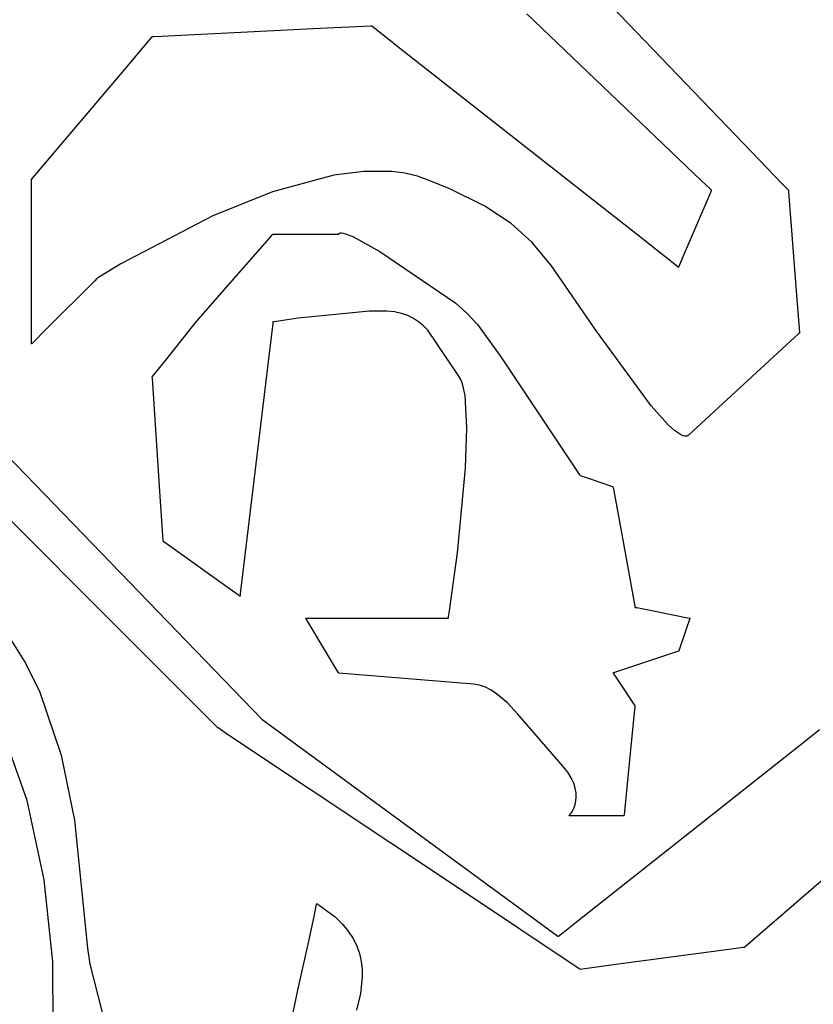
# Model space of a CAD drawing. Extents: x -3.81 to 3.8, y -2.54 to 5.19.
# Tile 10 of 93: x -2.65 to -2.43, y -2.28 to -2.01. Entities that reach past the tile are written whole.
import ezdxf

# ---------------------------------------------------------------- set-up
doc = ezdxf.new("R2010")
doc.units = 0

msp = doc.modelspace()

# ---------------------------------------------------------------- linework, layer by layer
at = {"layer": 'Layer 1', "color": 7, "linetype": 'CONTINUOUS'}
for p, q in [((-2.501546, -1.989528), (-2.447889, -2.045419)), ((-2.461442, -2.053142), (-2.508678, -2.008055)), ((-2.607374, -2.014133), (-2.564441, -2.011985)), ((-2.564441, -2.011985), (-2.550759, -2.011301)), ((-2.550759, -2.011301), (-2.550614, -2.011293)), ((-2.550614, -2.011293), (-2.550581, -2.011292)), ((-2.550581, -2.011292), (-2.550575, -2.011291)), ((-2.550575, -2.011291), (-2.550575, -2.011291)), ((-2.550575, -2.011291), (-2.550575, -2.011291)), ((-2.550575, -2.011291), (-2.550575, -2.011291)), ((-2.550575, -2.011291), (-2.550575, -2.011292)), ((-2.550575, -2.011292), (-2.550574, -2.011292)), ((-2.550574, -2.011292), (-2.55057, -2.011295)), ((-2.55057, -2.011295), (-2.550556, -2.011306)), ((-2.550556, -2.011306), (-2.550405, -2.011425)), ((-2.550405, -2.011425), (-2.549671, -2.012002)), ((-2.549671, -2.012002), (-2.541759, -2.018218)), ((-2.617453, -2.023264), (-2.609931, -2.014375)), ((-2.609931, -2.014375), (-2.609852, -2.014281)), ((-2.609852, -2.014281), (-2.609834, -2.01426)), ((-2.609834, -2.01426), (-2.609831, -2.014256)), ((-2.609831, -2.014256), (-2.609831, -2.014256)), ((-2.609831, -2.014256), (-2.609831, -2.014256)), ((-2.609831, -2.014256), (-2.609831, -2.014256)), ((-2.609831, -2.014256), (-2.60983, -2.014256)), ((-2.60983, -2.014256), (-2.609828, -2.014256)), ((-2.609828, -2.014256), (-2.609819, -2.014255)), ((-2.609819, -2.014255), (-2.609779, -2.014253)), ((-2.609779, -2.014253), (-2.609362, -2.014232)), ((-2.609362, -2.014232), (-2.607374, -2.014133)), ((-2.541759, -2.018218), (-2.479157, -2.067407)), ((-2.641068, -2.051172), (-2.617453, -2.023264)), ((-2.447889, -2.045419), (-2.439746, -2.053901)), ((-2.642162, -2.052466), (-2.641068, -2.051172)), ((-2.560757, -2.051672), (-2.577358, -2.056157)), ((-2.552741, -2.050639), (-2.560757, -2.051672)), ((-2.545162, -2.050662), (-2.552741, -2.050639)), ((-2.541596, -2.051126), (-2.545162, -2.050662)), ((-2.538208, -2.051925), (-2.541596, -2.051126)), ((-2.535023, -2.053068), (-2.538208, -2.051925)), ((-2.642421, -2.052771), (-2.64242, -2.05277)), ((-2.642421, -2.052772), (-2.642421, -2.052771)), ((-2.642421, -2.052776), (-2.642421, -2.052772)), ((-2.642421, -2.052772), (-2.642421, -2.052772)), ((-2.642421, -2.052772), (-2.642421, -2.052772)), ((-2.642421, -2.052772), (-2.642421, -2.052772)), ((-2.642421, -2.0528), (-2.642421, -2.052776)), ((-2.642421, -2.052908), (-2.642421, -2.0528)), ((-2.642421, -2.06316), (-2.642421, -2.052908)), ((-2.64242, -2.05277), (-2.642414, -2.052764)), ((-2.642414, -2.052764), (-2.642393, -2.052738)), ((-2.642393, -2.052738), (-2.642162, -2.052466)), ((-2.529287, -2.055476), (-2.535023, -2.053068)), ((-2.459249, -2.055235), (-2.461442, -2.053142)), ((-2.439746, -2.053901), (-2.438103, -2.055613)), ((-2.577358, -2.056157), (-2.593479, -2.062627)), ((-2.519997, -2.060034), (-2.529287, -2.055476)), ((-2.459966, -2.058621), (-2.458948, -2.056245)), ((-2.458786, -2.055677), (-2.459249, -2.055235)), ((-2.458948, -2.056245), (-2.458743, -2.055766)), ((-2.458743, -2.055719), (-2.458786, -2.055677)), ((-2.458732, -2.055729), (-2.458743, -2.055719)), ((-2.458743, -2.055766), (-2.458729, -2.055734)), ((-2.458729, -2.055732), (-2.458732, -2.055729)), ((-2.458729, -2.055734), (-2.458728, -2.055732)), ((-2.458728, -2.055732), (-2.458729, -2.055732)), ((-2.458728, -2.055732), (-2.458728, -2.055732)), ((-2.458728, -2.055732), (-2.458728, -2.055732)), ((-2.458728, -2.055732), (-2.458728, -2.055732)), ((-2.438103, -2.055613), (-2.437995, -2.055725)), ((-2.437995, -2.055725), (-2.437989, -2.055732)), ((-2.437989, -2.055732), (-2.437988, -2.055732)), ((-2.437988, -2.055732), (-2.437988, -2.055732)), ((-2.437988, -2.055732), (-2.437988, -2.055732)), ((-2.437988, -2.055732), (-2.437988, -2.055733)), ((-2.437988, -2.055733), (-2.437988, -2.055734)), ((-2.437988, -2.055734), (-2.437988, -2.055741)), ((-2.437988, -2.055741), (-2.437986, -2.055767)), ((-2.437986, -2.055767), (-2.437964, -2.05604)), ((-2.437964, -2.05604), (-2.437865, -2.057336)), ((-2.437865, -2.057336), (-2.435716, -2.085251)), ((-2.512917, -2.064661), (-2.519997, -2.060034)), ((-2.466671, -2.074274), (-2.459966, -2.058621)), ((-2.593479, -2.062627), (-2.618321, -2.07557)), ((-2.642421, -2.095364), (-2.642421, -2.06316)), ((-2.507201, -2.069853), (-2.512917, -2.064661)), ((-2.578068, -2.068532), (-2.57743, -2.067803)), ((-2.57743, -2.067803), (-2.577276, -2.067628)), ((-2.577276, -2.067628), (-2.577244, -2.067591)), ((-2.577244, -2.067591), (-2.57724, -2.067587)), ((-2.57724, -2.067587), (-2.57724, -2.067587)), ((-2.57724, -2.067587), (-2.57724, -2.067587)), ((-2.57724, -2.067587), (-2.57724, -2.067587)), ((-2.57724, -2.067587), (-2.57724, -2.067587)), ((-2.57724, -2.067587), (-2.577239, -2.067587)), ((-2.577239, -2.067587), (-2.577237, -2.067587)), ((-2.577237, -2.067587), (-2.577227, -2.067587)), ((-2.577227, -2.067587), (-2.577122, -2.067587)), ((-2.577122, -2.067587), (-2.576624, -2.067587)), ((-2.576624, -2.067587), (-2.571796, -2.067587)), ((-2.571796, -2.067587), (-2.560174, -2.067587)), ((-2.560174, -2.067587), (-2.559627, -2.067587)), ((-2.559627, -2.067587), (-2.559495, -2.067587)), ((-2.559495, -2.067587), (-2.559468, -2.067587)), ((-2.559468, -2.067587), (-2.559465, -2.067587)), ((-2.559465, -2.067586), (-2.559464, -2.067582)), ((-2.559465, -2.067587), (-2.559465, -2.067586)), ((-2.559465, -2.067586), (-2.559465, -2.067586)), ((-2.559465, -2.067587), (-2.559465, -2.067587)), ((-2.559465, -2.067587), (-2.559465, -2.067587)), ((-2.559465, -2.067587), (-2.559465, -2.067587)), ((-2.559465, -2.067587), (-2.559465, -2.067587)), ((-2.559464, -2.067582), (-2.559461, -2.067562)), ((-2.559461, -2.067562), (-2.559453, -2.06753)), ((-2.559453, -2.06753), (-2.559434, -2.06749)), ((-2.559434, -2.06749), (-2.55942, -2.067467)), ((-2.55942, -2.067467), (-2.559402, -2.067444)), ((-2.559402, -2.067444), (-2.559381, -2.06742)), ((-2.559381, -2.06742), (-2.559354, -2.067397)), ((-2.559354, -2.067397), (-2.559323, -2.067373)), ((-2.559323, -2.067373), (-2.559286, -2.067351)), ((-2.559286, -2.067351), (-2.559194, -2.067311)), ((-2.559194, -2.067311), (-2.559075, -2.06728)), ((-2.559075, -2.06728), (-2.558926, -2.067261)), ((-2.558926, -2.067261), (-2.558742, -2.067258)), ((-2.558742, -2.067258), (-2.558259, -2.067314)), ((-2.558259, -2.067314), (-2.557598, -2.067474)), ((-2.557598, -2.067474), (-2.555629, -2.068224)), ((-2.555629, -2.068224), (-2.548323, -2.072218)), ((-2.479157, -2.067407), (-2.469661, -2.074868)), ((-2.591629, -2.084029), (-2.578068, -2.068532)), ((-2.502007, -2.076107), (-2.507201, -2.069853)), ((-2.548323, -2.072218), (-2.527813, -2.086216)), ((-2.618321, -2.07557), (-2.624066, -2.079066)), ((-2.489809, -2.093784), (-2.502007, -2.076107)), ((-2.469661, -2.074868), (-2.467747, -2.076372)), ((-2.467596, -2.076434), (-2.467518, -2.076251)), ((-2.467518, -2.076251), (-2.466671, -2.074274)), ((-2.467747, -2.076372), (-2.467622, -2.07647)), ((-2.467622, -2.07647), (-2.467615, -2.076476)), ((-2.467615, -2.076476), (-2.467614, -2.076476)), ((-2.467614, -2.076475), (-2.467612, -2.076472)), ((-2.467614, -2.076476), (-2.467614, -2.076475)), ((-2.467614, -2.076476), (-2.467614, -2.076476)), ((-2.467614, -2.076476), (-2.467614, -2.076476)), ((-2.467614, -2.076476), (-2.467614, -2.076476)), ((-2.467612, -2.076472), (-2.467596, -2.076434)), ((-2.625386, -2.080178), (-2.638269, -2.09306)), ((-2.624788, -2.079579), (-2.625386, -2.080178)), ((-2.624662, -2.079453), (-2.624788, -2.079579)), ((-2.62465, -2.079441), (-2.624662, -2.079453)), ((-2.624647, -2.079438), (-2.62465, -2.079441)), ((-2.624646, -2.079437), (-2.624647, -2.079438)), ((-2.624641, -2.079434), (-2.624646, -2.079437)), ((-2.624646, -2.079437), (-2.624646, -2.079437)), ((-2.624646, -2.079437), (-2.624646, -2.079437)), ((-2.624646, -2.079437), (-2.624646, -2.079437)), ((-2.624646, -2.079437), (-2.624646, -2.079437)), ((-2.624555, -2.079378), (-2.624641, -2.079434)), ((-2.624066, -2.079066), (-2.624555, -2.079378)), ((-2.597261, -2.090466), (-2.591629, -2.084029)), ((-2.527813, -2.086216), (-2.524745, -2.088973)), ((-2.435716, -2.085251), (-2.435033, -2.094134)), ((-2.551157, -2.088403), (-2.570465, -2.090278)), ((-2.546491, -2.088354), (-2.551157, -2.088403)), ((-2.544425, -2.088566), (-2.546491, -2.088354)), ((-2.542549, -2.088975), (-2.544425, -2.088566)), ((-2.540845, -2.089567), (-2.542549, -2.088975)), ((-2.539295, -2.090329), (-2.540845, -2.089567)), ((-2.524745, -2.088973), (-2.52198, -2.092009)), ((-2.606202, -2.101565), (-2.59798, -2.091287)), ((-2.59798, -2.091287), (-2.597979, -2.091286)), ((-2.59798, -2.091287), (-2.59798, -2.091287)), ((-2.59798, -2.091287), (-2.59798, -2.091287)), ((-2.59798, -2.091287), (-2.59798, -2.091287)), ((-2.597979, -2.091286), (-2.597977, -2.091283)), ((-2.597977, -2.091283), (-2.597965, -2.09127)), ((-2.597965, -2.09127), (-2.597843, -2.09113)), ((-2.597843, -2.09113), (-2.597261, -2.090466)), ((-2.577299, -2.091778), (-2.577548, -2.093856)), ((-2.577247, -2.091342), (-2.577299, -2.091778)), ((-2.577242, -2.091301), (-2.577247, -2.091342)), ((-2.577241, -2.091291), (-2.577242, -2.091301)), ((-2.57724, -2.091288), (-2.577241, -2.091291)), ((-2.577237, -2.091287), (-2.57724, -2.091287)), ((-2.57724, -2.091287), (-2.57724, -2.091287)), ((-2.57724, -2.091287), (-2.57724, -2.091287)), ((-2.57724, -2.091287), (-2.57724, -2.091288)), ((-2.57724, -2.091288), (-2.57724, -2.091288)), ((-2.57631, -2.091137), (-2.577237, -2.091287)), ((-2.570465, -2.090278), (-2.57631, -2.091137)), ((-2.537878, -2.091246), (-2.539295, -2.090329)), ((-2.536578, -2.092305), (-2.537878, -2.091246)), ((-2.52198, -2.092009), (-2.515872, -2.100409)), ((-2.638269, -2.09306), (-2.642367, -2.097158)), ((-2.577548, -2.093856), (-2.579963, -2.113972)), ((-2.535374, -2.093491), (-2.536578, -2.092305)), ((-2.527007, -2.105896), (-2.535374, -2.093491)), ((-2.475068, -2.113958), (-2.489809, -2.093784)), ((-2.43526, -2.094464), (-2.436255, -2.09536)), ((-2.43505, -2.094275), (-2.43526, -2.094464)), ((-2.43503, -2.094258), (-2.43505, -2.094275)), ((-2.435033, -2.094134), (-2.435026, -2.094227)), ((-2.435025, -2.094253), (-2.43503, -2.094258)), ((-2.435026, -2.094227), (-2.435024, -2.094248)), ((-2.435024, -2.094252), (-2.435025, -2.094253)), ((-2.435024, -2.094248), (-2.435024, -2.094252)), ((-2.435024, -2.094252), (-2.435024, -2.094252)), ((-2.435024, -2.094252), (-2.435024, -2.094252)), ((-2.435024, -2.094252), (-2.435024, -2.094252)), ((-2.435024, -2.094252), (-2.435024, -2.094252)), ((-2.642421, -2.096858), (-2.642421, -2.095364)), ((-2.642421, -2.097173), (-2.642421, -2.096858)), ((-2.642421, -2.097203), (-2.642421, -2.097173)), ((-2.642421, -2.09721), (-2.642421, -2.097203)), ((-2.642421, -2.097212), (-2.642421, -2.09721)), ((-2.642419, -2.097211), (-2.642421, -2.097212)), ((-2.642421, -2.097212), (-2.642421, -2.097213)), ((-2.642421, -2.097213), (-2.642421, -2.097212)), ((-2.642421, -2.097213), (-2.642421, -2.097213)), ((-2.642421, -2.097213), (-2.642421, -2.097213)), ((-2.64241, -2.097201), (-2.642419, -2.097211)), ((-2.642367, -2.097158), (-2.64241, -2.097201)), ((-2.436255, -2.09536), (-2.464975, -2.121839)), ((-2.60942, -2.105589), (-2.606202, -2.101565)), ((-2.515872, -2.100409), (-2.494444, -2.132521)), ((-2.66846, -2.107296), (-2.580204, -2.198541)), ((-2.60983, -2.106111), (-2.609831, -2.106102)), ((-2.609831, -2.106102), (-2.609831, -2.106102)), ((-2.609831, -2.106102), (-2.609831, -2.106102)), ((-2.609831, -2.106102), (-2.609831, -2.106102)), ((-2.609831, -2.106102), (-2.609831, -2.106102)), ((-2.609831, -2.106102), (-2.60983, -2.106102)), ((-2.60983, -2.106102), (-2.609829, -2.1061)), ((-2.609826, -2.106179), (-2.60983, -2.106111)), ((-2.609829, -2.1061), (-2.609822, -2.106091)), ((-2.609804, -2.106508), (-2.609826, -2.106179)), ((-2.609822, -2.106091), (-2.609752, -2.106004)), ((-2.609712, -2.107876), (-2.609804, -2.106508)), ((-2.609752, -2.106004), (-2.60942, -2.105589)), ((-2.607774, -2.136933), (-2.609712, -2.107876)), ((-2.526465, -2.106831), (-2.527007, -2.105896)), ((-2.526007, -2.108034), (-2.526465, -2.106831)), ((-2.525334, -2.111185), (-2.526007, -2.108034)), ((-2.524834, -2.1199), (-2.525334, -2.111185)), ((-2.579963, -2.113972), (-2.585775, -2.162403)), ((-2.470456, -2.11906), (-2.475068, -2.113958)), ((-2.525211, -2.130745), (-2.524834, -2.1199)), ((-2.468777, -2.120575), (-2.470456, -2.11906)), ((-2.467458, -2.121531), (-2.468777, -2.120575)), ((-2.618219, -2.174749), (-2.670417, -2.122552)), ((-2.466919, -2.121831), (-2.467458, -2.121531)), ((-2.466455, -2.122029), (-2.466919, -2.121831)), ((-2.466058, -2.122136), (-2.466455, -2.122029)), ((-2.465884, -2.12216), (-2.466058, -2.122136)), ((-2.465725, -2.122166), (-2.465884, -2.12216)), ((-2.46558, -2.122156), (-2.465725, -2.122166)), ((-2.465449, -2.122131), (-2.46558, -2.122156)), ((-2.465331, -2.122093), (-2.465449, -2.122131)), ((-2.465225, -2.122043), (-2.465331, -2.122093)), ((-2.465131, -2.121983), (-2.465225, -2.122043)), ((-2.465048, -2.121915), (-2.465131, -2.121983)), ((-2.464975, -2.121839), (-2.465048, -2.121915)), ((-2.527407, -2.153602), (-2.525211, -2.130745)), ((-2.494444, -2.132521), (-2.494298, -2.13274)), ((-2.494298, -2.13274), (-2.49428, -2.132768)), ((-2.49428, -2.132768), (-2.49428, -2.132768)), ((-2.49428, -2.132768), (-2.49428, -2.132768)), ((-2.49428, -2.132768), (-2.49428, -2.132768)), ((-2.49428, -2.132768), (-2.494279, -2.132768)), ((-2.494279, -2.132768), (-2.494279, -2.132768)), ((-2.494279, -2.132768), (-2.494278, -2.132768)), ((-2.494278, -2.132768), (-2.494273, -2.13277)), ((-2.494273, -2.13277), (-2.494221, -2.132787)), ((-2.494221, -2.132787), (-2.493971, -2.13287)), ((-2.493971, -2.13287), (-2.491558, -2.133674)), ((-2.491558, -2.133674), (-2.485748, -2.13561)), ((-2.606969, -2.149002), (-2.607774, -2.136933)), ((-2.485748, -2.13561), (-2.485475, -2.135701)), ((-2.485475, -2.135701), (-2.485409, -2.135723)), ((-2.485409, -2.135723), (-2.485396, -2.135728)), ((-2.485396, -2.135728), (-2.485394, -2.135728)), ((-2.485394, -2.135728), (-2.485394, -2.135728)), ((-2.485394, -2.135728), (-2.485394, -2.135728)), ((-2.485394, -2.135728), (-2.485394, -2.135728)), ((-2.485394, -2.135728), (-2.485394, -2.135729)), ((-2.485394, -2.135729), (-2.485393, -2.13573)), ((-2.485393, -2.13573), (-2.485393, -2.135734)), ((-2.485393, -2.135734), (-2.485389, -2.135752)), ((-2.485389, -2.135752), (-2.485354, -2.135944)), ((-2.485354, -2.135944), (-2.485188, -2.136858)), ((-2.485188, -2.136858), (-2.483579, -2.14571)), ((-2.483579, -2.14571), (-2.479705, -2.167022)), ((-2.606886, -2.150249), (-2.606969, -2.149002)), ((-2.606868, -2.150511), (-2.606886, -2.150249)), ((-2.606867, -2.150535), (-2.606868, -2.150511)), ((-2.606866, -2.150541), (-2.606867, -2.150535)), ((-2.606866, -2.150543), (-2.606866, -2.150541)), ((-2.606862, -2.150546), (-2.606866, -2.150543)), ((-2.606866, -2.150543), (-2.606866, -2.150543)), ((-2.606866, -2.150543), (-2.606866, -2.150543)), ((-2.606866, -2.150543), (-2.606866, -2.150543)), ((-2.606866, -2.150543), (-2.606866, -2.150543)), ((-2.60683, -2.150569), (-2.606862, -2.150546)), ((-2.606677, -2.150679), (-2.60683, -2.150569)), ((-2.606039, -2.151134), (-2.606677, -2.150679)), ((-2.59248, -2.160821), (-2.606039, -2.151134)), ((-2.529535, -2.169319), (-2.527407, -2.153602)), ((-2.586849, -2.164845), (-2.59248, -2.160821)), ((-2.585775, -2.162403), (-2.586049, -2.164682)), ((-2.586267, -2.16526), (-2.586849, -2.164845)), ((-2.586145, -2.165347), (-2.586267, -2.16526)), ((-2.586134, -2.165356), (-2.586145, -2.165347)), ((-2.586131, -2.165358), (-2.586134, -2.165356)), ((-2.58613, -2.165358), (-2.586131, -2.165358)), ((-2.586128, -2.165343), (-2.58613, -2.165358)), ((-2.58613, -2.165358), (-2.58613, -2.165358)), ((-2.58613, -2.165358), (-2.58613, -2.165358)), ((-2.58613, -2.165358), (-2.58613, -2.165358)), ((-2.58613, -2.165358), (-2.58613, -2.165358)), ((-2.586114, -2.16523), (-2.586128, -2.165343)), ((-2.586049, -2.164682), (-2.586114, -2.16523)), ((-2.529776, -2.17091), (-2.529535, -2.169319)), ((-2.479705, -2.167022), (-2.479523, -2.168025)), ((-2.479523, -2.168025), (-2.479479, -2.168266)), ((-2.479479, -2.168266), (-2.47947, -2.168316)), ((-2.47947, -2.168316), (-2.479469, -2.168323)), ((-2.479469, -2.168323), (-2.479469, -2.168323)), ((-2.479469, -2.168323), (-2.479469, -2.168323)), ((-2.479469, -2.168323), (-2.479468, -2.168323)), ((-2.479468, -2.168323), (-2.479468, -2.168323)), ((-2.479468, -2.168323), (-2.479468, -2.168323)), ((-2.479468, -2.168323), (-2.479466, -2.168323)), ((-2.479466, -2.168323), (-2.479458, -2.168325)), ((-2.479458, -2.168325), (-2.47937, -2.168342)), ((-2.47937, -2.168342), (-2.478955, -2.168425)), ((-2.478955, -2.168425), (-2.474931, -2.16923)), ((-2.474931, -2.16923), (-2.465245, -2.171165)), ((-2.568349, -2.171286), (-2.56835, -2.171283)), ((-2.56835, -2.171283), (-2.56835, -2.171283)), ((-2.56835, -2.171283), (-2.56835, -2.171283)), ((-2.56835, -2.171283), (-2.56835, -2.171283)), ((-2.56835, -2.171283), (-2.56835, -2.171283)), ((-2.56835, -2.171283), (-2.568349, -2.171283)), ((-2.568349, -2.171283), (-2.568343, -2.171283)), ((-2.568335, -2.171309), (-2.568349, -2.171286)), ((-2.568343, -2.171283), (-2.568322, -2.171283)), ((-2.568269, -2.171419), (-2.568335, -2.171309)), ((-2.568322, -2.171283), (-2.568095, -2.171283)), ((-2.567996, -2.171875), (-2.568269, -2.171419)), ((-2.568095, -2.171283), (-2.567015, -2.171283)), ((-2.562186, -2.181561), (-2.567996, -2.171875)), ((-2.567015, -2.171283), (-2.556555, -2.171283)), ((-2.556555, -2.171283), (-2.531372, -2.171283)), ((-2.531372, -2.171283), (-2.530187, -2.171283)), ((-2.530187, -2.171283), (-2.529901, -2.171283)), ((-2.529901, -2.171283), (-2.529842, -2.171283)), ((-2.529842, -2.171283), (-2.529835, -2.171283)), ((-2.529835, -2.171283), (-2.529834, -2.171281)), ((-2.529835, -2.171283), (-2.529835, -2.171283)), ((-2.529835, -2.171283), (-2.529835, -2.171283)), ((-2.529835, -2.171283), (-2.529835, -2.171283)), ((-2.529835, -2.171283), (-2.529835, -2.171283)), ((-2.529834, -2.171281), (-2.529833, -2.171273)), ((-2.529833, -2.171273), (-2.529828, -2.171242)), ((-2.529828, -2.171242), (-2.529776, -2.17091)), ((-2.464756, -2.171592), (-2.46556, -2.174006)), ((-2.465245, -2.171165), (-2.464789, -2.171256)), ((-2.464789, -2.171256), (-2.464679, -2.171278)), ((-2.464673, -2.171342), (-2.464756, -2.171592)), ((-2.464679, -2.171278), (-2.464657, -2.171283)), ((-2.464656, -2.17129), (-2.464673, -2.171342)), ((-2.464657, -2.171283), (-2.464654, -2.171283)), ((-2.464654, -2.171285), (-2.464656, -2.17129)), ((-2.464654, -2.171283), (-2.464654, -2.171283)), ((-2.464654, -2.171283), (-2.464654, -2.171283)), ((-2.464654, -2.171283), (-2.464654, -2.171283)), ((-2.464654, -2.171283), (-2.464654, -2.171284)), ((-2.464654, -2.171284), (-2.464654, -2.171284)), ((-2.464654, -2.171284), (-2.464654, -2.171285)), ((-2.46556, -2.174006), (-2.467496, -2.179819)), ((-2.648602, -2.176193), (-2.644032, -2.183438)), ((-2.59505, -2.197918), (-2.618219, -2.174749)), ((-2.467496, -2.179819), (-2.467587, -2.180092)), ((-2.559773, -2.185585), (-2.562186, -2.181561)), ((-2.473059, -2.181988), (-2.484684, -2.185862)), ((-2.468231, -2.180379), (-2.473059, -2.181988)), ((-2.467732, -2.180212), (-2.468231, -2.180379)), ((-2.467627, -2.180178), (-2.467732, -2.180212)), ((-2.467617, -2.180174), (-2.467627, -2.180178)), ((-2.467615, -2.180173), (-2.467617, -2.180174)), ((-2.467614, -2.180173), (-2.467615, -2.180173)), ((-2.467609, -2.180158), (-2.467614, -2.180171)), ((-2.467614, -2.180171), (-2.467614, -2.180173)), ((-2.467614, -2.180173), (-2.467614, -2.180173)), ((-2.467614, -2.180173), (-2.467614, -2.180173)), ((-2.467614, -2.180173), (-2.467614, -2.180173)), ((-2.467614, -2.180173), (-2.467614, -2.180173)), ((-2.467587, -2.180092), (-2.467609, -2.180158)), ((-2.644032, -2.183438), (-2.640204, -2.191287)), ((-2.559523, -2.186), (-2.559773, -2.185585)), ((-2.559471, -2.186088), (-2.559523, -2.186)), ((-2.559466, -2.186096), (-2.559471, -2.186088)), ((-2.559465, -2.186098), (-2.559466, -2.186096)), ((-2.559459, -2.186099), (-2.559465, -2.186098)), ((-2.559465, -2.186098), (-2.559465, -2.186098)), ((-2.559465, -2.186098), (-2.559465, -2.186098)), ((-2.559465, -2.186098), (-2.559465, -2.186098)), ((-2.559465, -2.186098), (-2.559465, -2.186098)), ((-2.559465, -2.186098), (-2.559465, -2.186098)), ((-2.523058, -2.189096), (-2.559459, -2.186099)), ((-2.48539, -2.186097), (-2.485394, -2.186098)), ((-2.485394, -2.186098), (-2.485394, -2.186098)), ((-2.485394, -2.186098), (-2.485394, -2.186098)), ((-2.485394, -2.186098), (-2.485394, -2.186098)), ((-2.485394, -2.186098), (-2.485394, -2.186099)), ((-2.485394, -2.186099), (-2.485393, -2.186099)), ((-2.485393, -2.186099), (-2.485393, -2.1861)), ((-2.485393, -2.1861), (-2.485389, -2.186105)), ((-2.485363, -2.186088), (-2.48539, -2.186097)), ((-2.485389, -2.186105), (-2.485354, -2.186157)), ((-2.485231, -2.186044), (-2.485363, -2.186088)), ((-2.485354, -2.186157), (-2.485188, -2.186407)), ((-2.484684, -2.185862), (-2.485231, -2.186044)), ((-2.485188, -2.186407), (-2.483579, -2.18882)), ((-2.52142, -2.189375), (-2.523058, -2.189096)), ((-2.51984, -2.189911), (-2.52142, -2.189375)), ((-2.518309, -2.19068), (-2.51984, -2.189911)), ((-2.483579, -2.18882), (-2.479705, -2.19463)), ((-2.640204, -2.191287), (-2.63448, -2.208215)), ((-2.516819, -2.191659), (-2.518309, -2.19068)), ((-2.513922, -2.194152), (-2.516819, -2.191659)), ((-2.511073, -2.197203), (-2.513922, -2.194152)), ((-2.479705, -2.19463), (-2.479523, -2.194903)), ((-2.479488, -2.19518), (-2.479571, -2.196012)), ((-2.479523, -2.194903), (-2.479479, -2.194969)), ((-2.479471, -2.195006), (-2.479488, -2.19518)), ((-2.479479, -2.194969), (-2.47947, -2.194982)), ((-2.479469, -2.19499), (-2.479471, -2.195006)), ((-2.47947, -2.194982), (-2.479469, -2.194984)), ((-2.479469, -2.194984), (-2.479469, -2.194984)), ((-2.479469, -2.194984), (-2.479469, -2.194984)), ((-2.479469, -2.194984), (-2.479469, -2.194984)), ((-2.479469, -2.194984), (-2.479469, -2.194985)), ((-2.479469, -2.194985), (-2.479469, -2.194985)), ((-2.479469, -2.194985), (-2.479469, -2.19499)), ((-2.592629, -2.200339), (-2.59505, -2.197918)), ((-2.580204, -2.198541), (-2.50027, -2.25716)), ((-2.498842, -2.211271), (-2.511073, -2.197203)), ((-2.479571, -2.196012), (-2.480375, -2.204058)), ((-2.64359, -2.220516), (-2.650766, -2.200424)), ((-2.59212, -2.200849), (-2.592629, -2.200339)), ((-2.592071, -2.200898), (-2.59212, -2.200849)), ((-2.592059, -2.20091), (-2.592071, -2.200898)), ((-2.592056, -2.200913), (-2.592059, -2.20091)), ((-2.592055, -2.200913), (-2.592056, -2.200913)), ((-2.592054, -2.200914), (-2.592055, -2.200913)), ((-2.592055, -2.200913), (-2.592055, -2.200913)), ((-2.591694, -2.201154), (-2.592054, -2.200914)), ((-2.589206, -2.202813), (-2.591694, -2.201154)), ((-2.523908, -2.246343), (-2.589206, -2.202813)), ((-2.495662, -2.253609), (-2.432858, -2.20389)), ((-2.432858, -2.20389), (-2.429636, -2.201339)), ((-2.480375, -2.204058), (-2.482311, -2.223432)), ((-2.63448, -2.208215), (-2.630839, -2.225818)), ((-2.497606, -2.212872), (-2.498842, -2.211271)), ((-2.496672, -2.214393), (-2.497606, -2.212872)), ((-2.496008, -2.215826), (-2.496672, -2.214393)), ((-2.495582, -2.217169), (-2.496008, -2.215826)), ((-2.49536, -2.218417), (-2.495582, -2.217169)), ((-2.495402, -2.220606), (-2.495311, -2.219564)), ((-2.495311, -2.219564), (-2.49536, -2.218417)), ((-2.639055, -2.241947), (-2.64359, -2.220516)), ((-2.496185, -2.223057), (-2.495871, -2.222357)), ((-2.495871, -2.222357), (-2.495599, -2.221539)), ((-2.495599, -2.221539), (-2.495402, -2.220606)), ((-2.497244, -2.224614), (-2.497243, -2.224613)), ((-2.497241, -2.224614), (-2.497244, -2.224614)), ((-2.497244, -2.224614), (-2.497244, -2.224614)), ((-2.497244, -2.224614), (-2.497244, -2.224614)), ((-2.497244, -2.224614), (-2.497244, -2.224614)), ((-2.497244, -2.224614), (-2.497244, -2.224614)), ((-2.497244, -2.224614), (-2.497244, -2.224614)), ((-2.497243, -2.224613), (-2.49724, -2.22461)), ((-2.497218, -2.224614), (-2.497241, -2.224614)), ((-2.49724, -2.22461), (-2.497206, -2.224574)), ((-2.497109, -2.224614), (-2.497218, -2.224614)), ((-2.497206, -2.224574), (-2.497051, -2.224396)), ((-2.496653, -2.224614), (-2.497109, -2.224614)), ((-2.497051, -2.224396), (-2.496508, -2.223633)), ((-2.486966, -2.224614), (-2.496653, -2.224614)), ((-2.496508, -2.223633), (-2.496185, -2.223057)), ((-2.482943, -2.224614), (-2.486966, -2.224614)), ((-2.482527, -2.224614), (-2.482943, -2.224614)), ((-2.48244, -2.224614), (-2.482527, -2.224614)), ((-2.482432, -2.224614), (-2.48244, -2.224614)), ((-2.48243, -2.224614), (-2.482432, -2.224614)), ((-2.482429, -2.224614), (-2.48243, -2.224614)), ((-2.482424, -2.224563), (-2.482429, -2.224608)), ((-2.482429, -2.224608), (-2.482429, -2.224614)), ((-2.482429, -2.224614), (-2.482429, -2.224614)), ((-2.482429, -2.224614), (-2.482429, -2.224614)), ((-2.482429, -2.224614), (-2.482429, -2.224614)), ((-2.482429, -2.224614), (-2.482429, -2.224614)), ((-2.482402, -2.224343), (-2.482424, -2.224563)), ((-2.482311, -2.223432), (-2.482402, -2.224343)), ((-2.630839, -2.225818), (-2.627311, -2.26035)), ((-2.422914, -2.236832), (-2.449645, -2.260002)), ((-2.63668, -2.264045), (-2.639055, -2.241947)), ((-2.496975, -2.264298), (-2.523908, -2.246343)), ((-2.56613, -2.25184), (-2.565432, -2.248518)), ((-2.565432, -2.248518), (-2.56541, -2.248414)), ((-2.56541, -2.248414), (-2.5654, -2.248362)), ((-2.5654, -2.248362), (-2.565394, -2.248336)), ((-2.565394, -2.248336), (-2.565392, -2.248323)), ((-2.565392, -2.248323), (-2.56539, -2.248317)), ((-2.56539, -2.248317), (-2.565386, -2.248317)), ((-2.565386, -2.248317), (-2.560432, -2.251945)), ((-2.567552, -2.258479), (-2.56613, -2.25184)), ((-2.560432, -2.251945), (-2.558494, -2.253836)), ((-2.558494, -2.253836), (-2.556889, -2.255774)), ((-2.499324, -2.256507), (-2.495662, -2.253609)), ((-2.556889, -2.255774), (-2.555597, -2.257757)), ((-2.500107, -2.257127), (-2.499324, -2.256507)), ((-2.570468, -2.271741), (-2.567552, -2.258479)), ((-2.555597, -2.257757), (-2.554597, -2.259782)), ((-2.50027, -2.25716), (-2.500218, -2.257196)), ((-2.500218, -2.257196), (-2.500207, -2.257203)), ((-2.500207, -2.257203), (-2.500205, -2.257205)), ((-2.500205, -2.257205), (-2.500204, -2.257204)), ((-2.500205, -2.257205), (-2.500205, -2.257205)), ((-2.500204, -2.257204), (-2.500199, -2.257201)), ((-2.500199, -2.257201), (-2.500181, -2.257186)), ((-2.500181, -2.257186), (-2.500107, -2.257127)), ((-2.627311, -2.26035), (-2.626669, -2.264644)), ((-2.554597, -2.259782), (-2.553869, -2.261845)), ((-2.553869, -2.261845), (-2.553394, -2.263944)), ((-2.454094, -2.260737), (-2.485979, -2.264988)), ((-2.450272, -2.260227), (-2.454094, -2.260737)), ((-2.44992, -2.26018), (-2.450272, -2.260227)), ((-2.449848, -2.26017), (-2.44992, -2.26018)), ((-2.449841, -2.26017), (-2.449848, -2.26017)), ((-2.449839, -2.260169), (-2.449841, -2.26017)), ((-2.449838, -2.260169), (-2.449839, -2.260169)), ((-2.449839, -2.260169), (-2.449839, -2.260169)), ((-2.449839, -2.260169), (-2.449839, -2.260169)), ((-2.449835, -2.260166), (-2.449838, -2.260169)), ((-2.449645, -2.260002), (-2.449835, -2.260166)), ((-2.636496, -2.307572), (-2.63668, -2.264045)), ((-2.626669, -2.264644), (-2.621756, -2.283987)), ((-2.553394, -2.263944), (-2.55315, -2.266077)), ((-2.494585, -2.265891), (-2.496975, -2.264298)), ((-2.485979, -2.264988), (-2.494266, -2.266093)), ((-2.55315, -2.266077), (-2.553118, -2.268239)), ((-2.494354, -2.266045), (-2.494585, -2.265891)), ((-2.494297, -2.266083), (-2.494354, -2.266045)), ((-2.494283, -2.266092), (-2.494297, -2.266083)), ((-2.49428, -2.266094), (-2.494283, -2.266092)), ((-2.494279, -2.266094), (-2.49428, -2.266094)), ((-2.49428, -2.266094), (-2.49428, -2.266094)), ((-2.494266, -2.266093), (-2.494279, -2.266094)), ((-2.494279, -2.266094), (-2.494279, -2.266094)), ((-2.553118, -2.268239), (-2.553609, -2.272643)), ((-2.581775, -2.324841), (-2.570468, -2.271741)), ((-2.553609, -2.272643), (-2.554705, -2.277134))]:
    msp.add_line(p, q, dxfattribs=at)

doc.saveas('drawing.dxf')
